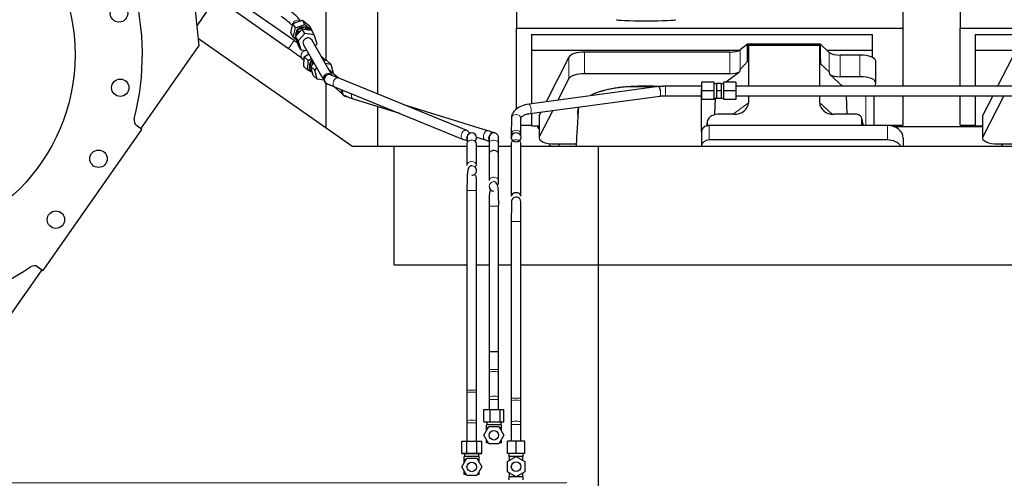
# Model space of a CAD drawing. Header units: inches. Extents: x 0 to 23760, y -13 to 16800.
# Tile 12 of 209: x 3591 to 4834, y 7529 to 8109. Entities that reach past the tile are written whole.
import ezdxf

# ---------------------------------------------------------------- set-up
doc = ezdxf.new("R2010")
doc.units = ezdxf.units.IN
doc.layers.add('254', color=7, linetype='Continuous', true_color=0xffffff)
doc.styles.add('latin_extended', font='simplex.shx')
doc.dimstyles.get("Standard").update_dxf_attribs({"dimtxt": 0.18, "dimasz": 0.18, "dimexe": 0.18, "dimexo": 0.0625, "dimgap": 0.09, "dimtad": 0, "dimtih": 1, "dimtoh": 1, "dimdec": 4, "dimzin": 0, "dimdsep": 46, "dimtxsty": 'Standard', "dimcen": 0.09, "dimadec": 0, "dimazin": 0, "dimtfac": 1, "dimtdec": 4, "dimtofl": 0, "dimtmove": 0, "dimatfit": 3, "dimfxl": 1, "dimtolj": 1, "dimtzin": 0, "dimarcsym": 0})

# ---------------------------------------------------------------- blocks, each defined once
blk = doc.blocks.new('_U1')
at = {"layer": '254', "color": 3, "linetype": 'Continuous', "lineweight": 13, "transparency": 16777216}
for p, q in [((3381.1, 8064.4), (1961.8, 8064.4)), ((2001.8, 7924.4), (2001.8, 7663.5)), ((4282, 7523.5), (1961.8, 7523.5))]:
    blk.add_line(p, q, dxfattribs=at)
at = {"layer": '254', "color": 3, "transparency": 16777216}
for points in [[(2025.1, 7924.4), (1978.4, 7924.4), (2001.8, 8064.4)], [(1978.4, 7663.5), (2025.1, 7663.5), (2001.8, 7523.5)]]:
    blk.add_solid(points, dxfattribs=at)
at = {"layer": 'Defpoints', "color": 0, "transparency": 16777216}
for p in [(3421.1, 8064.4), (2001.8, 7523.5), (4322, 7523.5)]:
    blk.add_point(p, dxfattribs=at)
at = {"layer": '254', "color": 2, "lineweight": 13, "transparency": 16777216, "insert": (1791.8, 7643.9), "char_height": 140, "attachment_point": 1, "rotation": 90, "style": 'latin_extended'}
blk.add_mtext('\\A1;541', dxfattribs=at)

msp = doc.modelspace()

# ---------------------------------------------------------------- linework, layer by layer
at = {"layer": '254', "color": 2, "linetype": 'Continuous', "lineweight": 25}
for p, q in [((3817.695, 8075.958), (3797.762, 8277.625)), ((3937.56, 8082.195), (3862.214, 8134.953)), ((4706.616, 8098.066), (4706.616, 8134.893)), ((4778.616, 8137.272), (4778.616, 8098.066)), ((3815.22, 8100.965), (3828.869, 8120.458)), ((3855.331, 8125.124), (3930.677, 8072.365)), ((3977.956, 8057.033), (3977.956, 8125.837)), ((4042.956, 8130.33), (4042.956, 8014.635)), ((4218.616, 8119.92), (4218.616, 8098.066)), ((3936.209, 8103.79), (3948.099, 8108.142)), ((3948.099, 8108.142), (3957.145, 8100.801)), ((3951.359, 8102.47), (3948.099, 8108.142)), ((3933.363, 8092.096), (3936.209, 8103.79)), ((3939.468, 8098.117), (3936.209, 8103.79)), ((3936.623, 8086.423), (3939.468, 8098.117)), ((3947.846, 8096.63), (3939.362, 8087.346)), ((3939.468, 8098.117), (3951.359, 8102.47)), ((3939.579, 8087.584), (3941.543, 8095.652)), ((3941.543, 8095.652), (3951.812, 8099.411)), ((3942.804, 8093.456), (3941.543, 8095.652)), ((3942.104, 8095.978), (3941.944, 8095.799)), ((3942.804, 8093.456), (3946.021, 8094.634)), ((3959.941, 8094.936), (3947.846, 8096.63)), ((3951.105, 8090.958), (3947.846, 8096.63)), ((3950.471, 8096.263), (3953.073, 8097.215)), ((3951.359, 8102.47), (3960.404, 8095.128)), ((3951.812, 8099.411), (3956.78, 8095.379)), ((3953.073, 8097.215), (3951.812, 8099.411)), ((3953.073, 8097.215), (3955.035, 8095.623)), ((3960.404, 8095.128), (3957.145, 8100.801)), ((3963.2, 8089.264), (3959.941, 8094.936)), ((3960.404, 8095.128), (3960.233, 8094.427)), ((4218.616, 8098.066), (4706.616, 8098.066)), ((4218.616, 7995.848), (4218.616, 8098.066)), ((4706.616, 8024.593), (4706.616, 8098.066)), ((4778.616, 8024.593), (4778.616, 8098.066)), ((4778.616, 8098.066), (5266.616, 8098.066)), ((3816.811, 8084.943), (4011.619, 7948.537)), ((3936.623, 8086.423), (3933.363, 8092.096)), ((3940.3, 8083.439), (3936.623, 8086.423)), ((3939.085, 8085.553), (3939.454, 8087.068)), ((3940.347, 8083.357), (3939.085, 8085.553)), ((3939.362, 8087.346), (3942.974, 8076.368)), ((3942.621, 8081.674), (3939.362, 8087.346)), ((3940.347, 8083.357), (3940.486, 8083.93)), ((3940.794, 8082.994), (3940.347, 8083.357)), ((3942.027, 8090.263), (3942.804, 8093.456)), ((3951.105, 8090.958), (3942.621, 8081.674)), ((3942.621, 8081.674), (3946.233, 8070.696)), ((3963.2, 8089.264), (3951.105, 8090.958)), ((3985.614, 8038.248), (3959.919, 8082.969)), ((3966.811, 8078.285), (3963.2, 8089.264)), ((4237.616, 8089.754), (4237.616, 8069.952)), ((4237.616, 8089.754), (4667.616, 8089.754)), ((4667.616, 8089.754), (4667.616, 8069.952)), ((4797.616, 8089.754), (4797.616, 8069.952)), ((4797.616, 8089.754), (5227.616, 8089.754)), ((3744.123, 7970.886), (3817.695, 8075.958)), ((3946.233, 8070.696), (3942.974, 8076.368)), ((3946.233, 8070.696), (3953.735, 8069.645)), ((3949.514, 8076.99), (3975.209, 8032.27)), ((3949.514, 8076.99), (3949.514, 8076.99)), ((3964.232, 8075.462), (3966.811, 8078.285)), ((4237.616, 8069.952), (4237.616, 8002.48)), ((4237.616, 8069.952), (4499.808, 8069.952)), ((4510.346, 8077.58), (4501.028, 8070.701)), ((4602.282, 8077.58), (4510.346, 8077.58)), ((4510.346, 8055.956), (4510.346, 8077.58)), ((4510.346, 8055.956), (4511.327, 8076.277)), ((4511.327, 8076.277), (4601.362, 8076.277)), ((4511.327, 8076.277), (4511.327, 8024.593)), ((4601.362, 8076.277), (4602.282, 8052.818)), ((4601.362, 8024.593), (4601.362, 8076.277)), ((4613.392, 8067.316), (4602.282, 8077.58)), ((4602.282, 8052.818), (4602.282, 8077.58)), ((4610.533, 8069.952), (4667.616, 8069.952)), ((4667.616, 8069.952), (4667.616, 8060.94)), ((4797.616, 8069.952), (5059.808, 8069.952)), ((4797.616, 8069.952), (4797.616, 8024.591)), ((3948.032, 8059.29), (3950.194, 8057.371)), ((3949.847, 8049.53), (3950.382, 8061.634)), ((3950.382, 8061.634), (3956.212, 8065.333)), ((3955.56, 8057.038), (3950.382, 8061.634)), ((3955.024, 8044.934), (3955.56, 8057.038)), ((3955.56, 8057.038), (3959.531, 8059.557)), ((3959.069, 8056.303), (3960.899, 8057.176)), ((3976.275, 8058.414), (3971.687, 8062.487)), ((3973.038, 8060.135), (3976.275, 8058.414)), ((3974.464, 8057.654), (3978.926, 8056.87)), ((3976.275, 8058.414), (3976.228, 8057.344)), ((3984.104, 8052.273), (3978.926, 8056.87)), ((4284.689, 8061.412), (4255.96, 8004.946)), ((4487.711, 8067.602), (4304.32, 8067.602)), ((4652.085, 8063.772), (4627.25, 8063.772)), ((4844.689, 8061.412), (4825.956, 8024.592)), ((3955.024, 8044.934), (3949.847, 8049.53)), ((3960.779, 8041.875), (3955.024, 8044.934)), ((3957.268, 8045.848), (3959.069, 8056.303)), ((3959.272, 8044.069), (3957.268, 8045.848)), ((3958.813, 8049.546), (3962.796, 8053.874)), ((3961.727, 8038.176), (3958.813, 8049.546)), ((3963.991, 8044.95), (3958.813, 8049.546)), ((3961.073, 8054.524), (3959.069, 8056.303)), ((3959.272, 8044.069), (3959.652, 8046.273)), ((3960.539, 8051.421), (3961.073, 8054.524)), ((3961.073, 8054.524), (3962.132, 8055.029)), ((3963.991, 8044.95), (3966.412, 8047.581)), ((3966.904, 8033.58), (3963.991, 8044.95)), ((3976.82, 8053.553), (3984.104, 8052.273)), ((3993.776, 8034.73), (3981.243, 8045.855)), ((3984.104, 8052.273), (3987.017, 8040.904)), ((4501.028, 8045.811), (4510.346, 8055.956)), ((4602.282, 8052.818), (4613.392, 8042.652)), ((4672.085, 8028.864), (4672.085, 8056.119)), ((3960.436, 8043.215), (3959.272, 8044.069)), ((3966.904, 8033.58), (3961.727, 8038.176)), ((3975.312, 8032.103), (3966.904, 8033.58)), ((3971.521, 8038.44), (3971.813, 8038.18)), ((3987.017, 8040.904), (3986.929, 8040.808)), ((4154.897, 7968.903), (3993.174, 8034.976)), ((4284.689, 8034.157), (4270.845, 8006.948)), ((4487.711, 8040.348), (4304.32, 8040.348)), ((4482.466, 8029.592), (4500.192, 8042.904)), ((4614.121, 8039.482), (4630.243, 8024.592)), ((4652.085, 8036.518), (4627.25, 8036.518)), ((3977.956, 7972.102), (3977.956, 8028.504)), ((3979.299, 8027.704), (3979.595, 8027.57)), ((3987.34, 8024.398), (3998.606, 8014.397)), ((3988.635, 8023.867), (4150.358, 7957.794)), ((4397.775, 8024.017), (4234.281, 8002.031)), ((4397.775, 8024.017), (4397.775, 8024.017)), ((4451.902, 7966.921), (4451.902, 8020.185)), ((4451.902, 8020.185), (4452.456, 8020.185)), ((4452.456, 8018.592), (4452.456, 8029.592)), ((4467.956, 8029.592), (4452.456, 8029.592)), ((4467.956, 8018.592), (4467.956, 8029.592)), ((4470.956, 8027.592), (4467.956, 8027.592)), ((4470.956, 8028.092), (4470.956, 8018.592)), ((4476.956, 8028.092), (4470.956, 8028.092)), ((4476.956, 8028.092), (4476.956, 8018.592)), ((4479.956, 8027.592), (4476.956, 8027.592)), ((4479.803, 8027.592), (4479.956, 8027.707)), ((4479.956, 8029.592), (4479.956, 8018.592)), ((4495.455, 8029.592), (4479.956, 8029.592)), ((4495.455, 8029.592), (4495.455, 8018.592)), ((4671.385, 8024.592), (4672.04, 8028.355)), ((4000.735, 8012.511), (4000.799, 8012.46)), ((4000.735, 8012.511), (4000.735, 8012.511)), ((4012.058, 8008.558), (4070.819, 7990.291)), ((4235.88, 7990.138), (4399.375, 8012.124)), ((4399.375, 8012.124), (4399.414, 8012.131)), ((4406.55, 8012.595), (4406.55, 8012.592)), ((4452.456, 8007.592), (4452.456, 8018.592)), ((4467.956, 8018.592), (4452.456, 8018.592)), ((4467.956, 8007.592), (4452.456, 8007.592)), ((4467.956, 8007.592), (4467.956, 8018.592)), ((4467.956, 8009.592), (4470.956, 8009.592)), ((4469.019, 7988.717), (4469.63, 8009.592)), ((4470.956, 8018.592), (4470.956, 8009.092)), ((4476.956, 8018.592), (4470.956, 8018.592)), ((4476.956, 8009.092), (4470.956, 8009.092)), ((4476.956, 8018.592), (4476.956, 8009.092)), ((4476.956, 8009.592), (4479.956, 8009.592)), ((4479.956, 8018.592), (4479.956, 8007.592)), ((4495.455, 8018.592), (4479.956, 8018.592)), ((4495.455, 8007.592), (4479.956, 8007.592)), ((4495.455, 8018.592), (4495.455, 8007.592)), ((4511.327, 8012.592), (4511.327, 8003.589)), ((4601.362, 8003.683), (4601.362, 8012.593)), ((4635.905, 7989.054), (4634.981, 8012.592)), ((4669.97, 7974.855), (4669.97, 8012.59)), ((4706.616, 7975.241), (4706.616, 8012.593)), ((4778.616, 7975.241), (4778.616, 8012.593)), ((4797.616, 8012.593), (4797.616, 7974.684)), ((4819.851, 8012.592), (4807.3, 7987.925)), ((4833.717, 8012.591), (4807.3, 7960.67)), ((4042.956, 7998.95), (4042.956, 7948.539)), ((4182.393, 7968.172), (4074.879, 8001.595)), ((4211.969, 7983.903), (4211.955, 7964.015)), ((4223.955, 7964.006), (4223.969, 7983.895)), ((4235.88, 7990.138), (4235.974, 7990.159)), ((4237.616, 7990.372), (4237.616, 7974.684)), ((4246.932, 7986.462), (4246.932, 7959.208)), ((4264.233, 7993.951), (4247.3, 7960.67)), ((4249.348, 7991.949), (4247.3, 7987.925)), ((4492.989, 7989.053), (4472.138, 7989.053)), ((4647.618, 7989.053), (4619.157, 7989.053)), ((4656.558, 7974.857), (4654.453, 7984.099)), ((4654.592, 7974.857), (4654.592, 7982.868)), ((4806.932, 7986.462), (4806.932, 7959.208)), ((3620.857, 7791.795), (3745.524, 7969.837)), ((3745.524, 7969.837), (3738.733, 7974.954)), ((4223.963, 7975.241), (4237.616, 7975.241)), ((4237.616, 7974.684), (4246.934, 7974.684)), ((4459.397, 7979.624), (4458.312, 7974.328)), ((4459.187, 7977.557), (4459.187, 7974.261)), ((4686.902, 7974.857), (4461.902, 7974.857)), ((4669.97, 7975.241), (4706.616, 7975.241)), ((4694.996, 7973.501), (4806.93, 7973.501)), ((4778.616, 7975.241), (4797.616, 7975.241)), ((4797.616, 7974.684), (4806.934, 7974.684)), ((4167.928, 7960.102), (4178.831, 7956.713)), ((4223.883, 7960.856), (4223.898, 7960.811)), ((4223.955, 7964.007), (4223.954, 7964.107)), ((4451.902, 7966.923), (4451.902, 7948.662)), ((4706.902, 7958.989), (4706.902, 7948.46)), ((4064.116, 7948.537), (4011.619, 7948.537)), ((4155.959, 7948.537), (4064.116, 7948.537)), ((4064.116, 7798.537), (4064.116, 7948.537)), ((4155.956, 7952.215), (4155.956, 7925.271)), ((4167.956, 7925.271), (4167.956, 7952.215)), ((4183.959, 7948.537), (4167.957, 7948.537)), ((4211.955, 7948.537), (4195.952, 7948.537)), ((4211.955, 7952.605), (4211.955, 7885.806)), ((4321.956, 7948.537), (4223.952, 7948.537)), ((4223.955, 7885.806), (4223.955, 7952.605)), ((4266.932, 7951.554), (4271.952, 7951.554)), ((4271.952, 7951.554), (4271.952, 7948.537)), ((4271.952, 7951.554), (4293.827, 7951.554)), ((4321.956, 7798.537), (4321.956, 7948.537)), ((7681.456, 7948.459), (4322, 7948.459)), ((4451.902, 7948.662), (4451.902, 7948.459)), ((4686.902, 7956.596), (4461.902, 7956.596)), ((4826.932, 7951.554), (4831.952, 7951.554)), ((4831.952, 7951.554), (4831.952, 7948.459)), ((4831.952, 7951.554), (4853.827, 7951.554)), ((4831.952, 7948.459), (4831.952, 7951.554)), ((4161.956, 7923.949), (4161.956, 7923.949)), ((4189.955, 7903.949), (4189.955, 7903.949)), ((4155.956, 7892.949), (4155.956, 7640.408)), ((4167.955, 7640.408), (4167.955, 7892.949)), ((4183.956, 7872.949), (4183.956, 7688.949)), ((4195.956, 7688.949), (4195.956, 7872.949)), ((4211.955, 7853.484), (4211.955, 7630.586)), ((4223.955, 7630.586), (4223.955, 7853.484)), ((3613.726, 7796.426), (3620.857, 7791.795)), ((4155.959, 7798.537), (4064.116, 7798.537)), ((4183.959, 7798.537), (4167.957, 7798.537)), ((4211.955, 7798.537), (4195.952, 7798.537)), ((4321.956, 7798.537), (4223.952, 7798.537)), ((4321.956, 7248.537), (4321.956, 7798.537)), ((7681.456, 7798.46), (4322, 7798.46)), ((3545.82, 7687.68), (3619.392, 7792.752)), ((4195.956, 7688.949), (4183.956, 7688.949)), ((4183.956, 7663.313), (4183.956, 7632.152)), ((4195.956, 7632.152), (4195.956, 7663.313)), ((4155.956, 7637.499), (4155.956, 7601.987)), ((4167.955, 7601.987), (4167.955, 7637.499)), ((4211.955, 7627.282), (4211.955, 7600.573)), ((4223.955, 7600.573), (4223.955, 7627.282)), ((4177.359, 7616.037), (4185.073, 7616.037)), ((4177.359, 7600.537), (4177.359, 7616.037)), ((4185.073, 7616.037), (4197.669, 7616.037)), ((4185.073, 7600.537), (4185.073, 7616.037)), ((4197.669, 7616.037), (4202.552, 7616.037)), ((4197.669, 7600.537), (4197.669, 7616.037)), ((4202.552, 7600.537), (4202.552, 7616.037)), ((4155.956, 7599.078), (4155.956, 7576.037)), ((4167.955, 7576.038), (4167.955, 7599.078)), ((4177.359, 7600.537), (4185.073, 7600.537)), ((4180.956, 7600.537), (4180.956, 7596.537)), ((4185.073, 7600.537), (4197.669, 7600.537)), ((4197.669, 7600.537), (4202.552, 7600.537)), ((4198.956, 7596.537), (4198.956, 7600.537)), ((4211.955, 7597.268), (4211.955, 7575.927)), ((4223.955, 7575.927), (4223.955, 7597.268)), ((4177.254, 7583.537), (4183.605, 7594.537)), ((4180.456, 7593.037), (4180.456, 7596.537)), ((4199.456, 7596.537), (4180.456, 7596.537)), ((4182.739, 7593.037), (4180.456, 7593.037)), ((4180.456, 7589.083), (4180.456, 7593.037)), ((4183.605, 7594.537), (4196.306, 7594.537)), ((4196.306, 7594.537), (4202.657, 7583.537)), ((4199.456, 7593.037), (4197.172, 7593.037)), ((4199.456, 7593.037), (4199.456, 7596.537)), ((4199.456, 7589.083), (4199.456, 7593.037)), ((4149.254, 7576.037), (4155.605, 7576.037)), ((4149.254, 7560.537), (4149.254, 7576.037)), ((4155.605, 7576.037), (4168.306, 7576.038)), ((4155.605, 7560.537), (4155.605, 7576.037)), ((4168.306, 7576.038), (4174.657, 7576.038)), ((4168.306, 7560.538), (4168.306, 7576.038)), ((4174.657, 7560.538), (4174.657, 7576.038)), ((4183.605, 7572.537), (4177.254, 7583.537)), ((4180.456, 7574.037), (4180.456, 7577.992)), ((4182.739, 7574.037), (4180.456, 7574.037)), ((4196.306, 7572.537), (4183.605, 7572.537)), ((4202.657, 7583.537), (4196.306, 7572.537)), ((4199.456, 7574.037), (4197.172, 7574.037)), ((4199.456, 7574.037), (4199.456, 7577.992)), ((4217.956, 7575.927), (4206.956, 7575.927)), ((4206.956, 7560.427), (4206.956, 7575.927)), ((4228.956, 7575.927), (4217.956, 7575.927)), ((4217.956, 7560.427), (4217.956, 7575.927)), ((4228.956, 7560.427), (4228.956, 7575.927)), ((4149.254, 7560.537), (4155.605, 7560.537)), ((4155.605, 7560.537), (4149.254, 7560.537)), ((4152.956, 7560.763), (4152.956, 7556.537)), ((4155.605, 7560.537), (4168.306, 7560.538)), ((4168.306, 7560.537), (4155.605, 7560.537)), ((4168.306, 7560.538), (4174.657, 7560.538)), ((4174.657, 7560.538), (4168.306, 7560.537)), ((4170.956, 7556.537), (4170.956, 7560.763)), ((4217.956, 7560.427), (4206.956, 7560.427)), ((4208.956, 7560.427), (4208.956, 7556.927)), ((4228.956, 7560.427), (4217.956, 7560.427)), ((4226.956, 7556.927), (4226.956, 7560.427)), ((4149.254, 7543.537), (4155.605, 7554.537)), ((4152.456, 7553.037), (4152.456, 7556.537)), ((4171.456, 7556.537), (4152.456, 7556.537)), ((4152.456, 7549.083), (4152.456, 7553.037)), ((4154.739, 7553.037), (4152.456, 7553.037)), ((4155.605, 7554.537), (4168.306, 7554.537)), ((4168.306, 7554.537), (4174.657, 7543.537)), ((4171.456, 7553.037), (4169.172, 7553.037)), ((4171.456, 7553.037), (4171.456, 7556.537)), ((4171.456, 7549.083), (4171.456, 7553.037)), ((4206.956, 7550.278), (4217.956, 7556.629)), ((4206.956, 7537.577), (4206.956, 7550.278)), ((4208.956, 7556.927), (4209.456, 7556.927)), ((4209.456, 7551.722), (4209.456, 7556.927)), ((4211.144, 7556.927), (4209.456, 7556.927)), ((4216.267, 7556.927), (4211.144, 7556.927)), ((4217.956, 7556.927), (4216.267, 7556.927)), ((4219.644, 7556.927), (4217.956, 7556.927)), ((4217.956, 7556.629), (4217.956, 7556.927)), ((4217.956, 7556.629), (4228.956, 7550.278)), ((4224.767, 7556.927), (4219.644, 7556.927)), ((4226.456, 7556.927), (4224.767, 7556.927)), ((4226.456, 7556.927), (4226.956, 7556.927)), ((4226.456, 7551.722), (4226.456, 7556.927)), ((4228.956, 7550.278), (4228.956, 7537.577)), ((4155.605, 7532.537), (4149.254, 7543.537)), ((4152.456, 7534.037), (4152.456, 7537.992)), ((4174.657, 7543.537), (4168.306, 7532.537)), ((4171.456, 7534.037), (4171.456, 7537.992)), ((4217.956, 7531.226), (4206.956, 7537.577)), ((4209.456, 7530.927), (4209.456, 7536.133)), ((4228.956, 7537.577), (4217.956, 7531.226)), ((4226.456, 7530.927), (4226.456, 7536.133)), ((4154.739, 7534.037), (4152.456, 7534.037)), ((4168.306, 7532.537), (4155.605, 7532.537)), ((4171.456, 7534.037), (4169.172, 7534.037)), ((4208.956, 7530.927), (4208.956, 7527.427)), ((4209.456, 7530.927), (4208.956, 7530.927)), ((4211.144, 7530.927), (4209.456, 7530.927)), ((4216.267, 7530.927), (4211.144, 7530.927)), ((4217.956, 7530.927), (4216.267, 7530.927)), ((4217.956, 7530.927), (4217.956, 7531.226)), ((4219.644, 7530.927), (4217.956, 7530.927)), ((4224.767, 7530.927), (4219.644, 7530.927)), ((4226.456, 7530.927), (4224.767, 7530.927)), ((4226.456, 7530.927), (4226.956, 7530.927)), ((4226.956, 7527.427), (4226.956, 7530.927))]:
    msp.add_line(p, q, dxfattribs=at)
at = {"layer": '254', "color": 110, "linetype": 'Continuous', "lineweight": 13}
for p, q in [((3937.56, 8082.195), (3930.678, 8072.365)), ((4501.028, 8045.811), (4501.028, 8070.701)), ((4284.689, 8034.157), (4284.689, 8061.412)), ((4304.32, 8040.348), (4304.32, 8067.602)), ((4487.711, 8040.348), (4487.711, 8067.602)), ((4613.392, 8042.652), (4613.392, 8067.316)), ((4627.25, 8036.518), (4627.25, 8063.772)), ((4652.085, 8036.518), (4652.085, 8063.772)), ((3975.209, 8032.27), (3975.214, 8032.261)), ((3978.396, 8028.146), (3978.399, 8028.143)), ((4406.55, 8024.592), (4406.55, 8012.595)), ((4659.761, 8012.592), (4659.761, 7974.857)), ((4491.971, 7989.053), (4511.327, 8003.589)), ((4601.362, 8003.683), (4617.1, 7989.148)), ((4247.3, 7960.67), (4247.3, 7987.925)), ((4656.416, 7974.857), (4654.592, 7982.868)), ((4807.3, 7960.67), (4807.3, 7987.925)), ((4459.187, 7977.557), (4458.539, 7974.394)), ((4461.902, 7974.857), (4461.902, 7956.596)), ((4686.902, 7974.857), (4686.902, 7956.596)), ((4211.955, 7964.015), (4211.955, 7964.014)), ((4155.956, 7892.949), (4167.955, 7892.949)), ((4183.956, 7872.949), (4189.955, 7872.949)), ((4189.955, 7872.949), (4195.956, 7872.949)), ((4211.955, 7853.484), (4223.955, 7853.484)), ((4195.956, 7666.556), (4183.956, 7666.556)), ((4195.956, 7663.313), (4195.956, 7663.313)), ((4155.956, 7640.408), (4167.955, 7640.408)), ((4183.956, 7628.909), (4189.955, 7628.909)), ((4189.955, 7628.909), (4195.955, 7628.909)), ((4211.955, 7630.586), (4223.955, 7630.586)), ((4155.956, 7601.987), (4155.956, 7601.987)), ((4155.956, 7599.078), (4167.955, 7599.078)), ((4211.955, 7597.268), (4223.955, 7597.268)), ((4211.955, 7600.573), (4211.956, 7600.559))]:
    msp.add_line(p, q, dxfattribs=at)
at = {"layer": '254', "color": 2, "linetype": 'Continuous', "lineweight": 25}
for centre, radius in [((3421.062, 8064.36), 240), ((3716.504, 8116.455), 11), ((3718.142, 8022.608), 11), ((4217.956, 7959.928), 6), ((3690.7, 7932.849), 11), ((3636.864, 7855.963), 11), ((4189.955, 7583.537), 6), ((4161.956, 7543.537), 6), ((4217.956, 7543.927), 6)]:
    msp.add_circle(centre, radius, dxfattribs=at)
for centre, radius, start, end in [((3421.062, 8064.36), 325, 345.56383, 44.856944), ((3743.548, 7981.343), 8, 165.56383, 233), ((4161.956, 7959.537), 6, 89.8875, 169.655625), ((4189.955, 7959.537), 6, 90.23625, 180), ((4189.955, 7959.537), 6, 180, 205.05375), ((4189.955, 7897.949), 6, 180, 270), ((4217.956, 7878.484), 6, 345.52125, 171.264375), ((3421.062, 8064.36), 325, 245.143056, 304.43617), ((3609.369, 7789.716), 8, 57, 124.43617)]:
    msp.add_arc(centre, radius, start, end, dxfattribs=at)
at = {"layer": '254', "color": 110, "linetype": 'Continuous', "lineweight": 13, "extrusion": (1.65358e-06, 0, 1)}
msp.add_arc((4161.952, 7959.537, -0.007), 6, 89.85522, 169.649825, dxfattribs=at)
at = {"layer": '254', "color": 2, "linetype": 'Continuous', "lineweight": 25, "extrusion": (1.65358e-06, 0, 1)}
msp.add_arc((4161.952, 7959.537, -0.007), 6, 0, 89.85522, dxfattribs=at)
at = {"layer": '254', "color": 110, "linetype": 'Continuous', "lineweight": 13, "extrusion": (1.65356e-06, 0, 1)}
for start, end in [(90.08022, 180), (180, 206.558808)]:
    msp.add_arc((4189.952, 7959.537, 0.007), 6, start, end, dxfattribs=at)
at = {"layer": '254', "color": 2, "linetype": 'Continuous', "lineweight": 25, "extrusion": (-1.03549e-06, 0, 1)}
for start, end in [(90.021799, 94.358611), (269.97917, 0)]:
    msp.add_arc((4161.958, 7917.949, 0.004), 6, start, end, dxfattribs=at)
at = {"layer": '254', "color": 110, "linetype": 'Continuous', "lineweight": 13, "extrusion": (-1.03549e-06, 0, 1)}
for start, end in [(0, 90.02083), (0, 90.021799), (269.978201, 0)]:
    msp.add_arc((4161.958, 7917.949, 0.004), 6, start, end, dxfattribs=at)
at = {"layer": '254', "color": 110, "linetype": 'Continuous', "lineweight": 13}
for start, end in [(90, 180), (90.196875, 180), (180, 270)]:
    msp.add_arc((4189.955, 7897.949), 6, start, end, dxfattribs=at)
for centre, major_axis, ratio, start_param, end_param in [((3941.831, 8102.405), (-5.202, -2.989), 0.90655869, 3.58795363, 5.46122643), ((3952.015, 8063.777), (3.983, 4.487), 0.89469976, 0.44155897, 2.24198609), ((3952.015, 8063.777), (3.983, 4.487), 0.89469976, 2.24198609, 3.14165968), ((3980.412, 8035.259), (-5.202, -2.989), 0.90655869, 3.15402115, 6.28318531), ((3981.577, 8033.233), (-3.181, -5.087), 1, 3.13757482, 6.28318531), ((3990.905, 8029.422), (-2.269, -5.554), 0.59694227, 3.14165481, 6.28314929), ((4002.589, 8018.884), (3.983, 4.487), 0.89469976, 1.98771342, 2.24198609), ((4002.589, 8018.884), (3.983, 4.487), 0.89469976, 2.24198609, 3.14116881), ((4004.494, 8017.188), (-3.759, -4.676), 0.99999951, 0.00009803, 0.09670442), ((4013.839, 8014.288), (1.781, 5.73), 0.60862198, 1.75779028, 3.14166184), ((4013.839, 8014.288), (1.781, 5.73), 0.60862198, 1.62918133, 1.75779028), ((4398.575, 8018.07), (-0.8, 5.946), 0.29241934, 3.16423774, 4.67308579), ((4235.081, 7996.084), (-0.8, 5.946), 0.29241934, 4.67308579, 6.28128667), ((4235.081, 7996.084), (-0.8, 5.946), 0.29241934, 3.19614455, 4.67308579), ((4217.969, 7983.899), (-6, 0.004), 0.83667815, 3.14169036, 6.28318484), ((4152.628, 7963.348), (-2.269, -5.554), 0.59694227, 3.1382187, 6.28187302), ((4180.612, 7962.442), (1.781, 5.73), 0.60862198, 1.75779028, 3.14195637), ((4180.612, 7962.442), (1.781, 5.73), 0.60862198, 0.00281811, 1.75779028), ((4217.956, 7964.011), (-6, 0.004), 0.83667815, 3.16171801, 6.28318531), ((4161.956, 7952.215), (-6, 0), 0.70710678, 3.14159265, 6.28318531), ((4189.956, 7952.215), (6, 0), 0.70710678, 1.57079633, 3.14561782), ((4189.956, 7952.215), (6, 0), 0.70710678, 0.00412334, 1.57079633), ((4217.956, 7952.605), (-6, 0), 0.70710678, 3.14159265, 6.28318531), ((4161.956, 7925.271), (-6, 0), 0.70710678, 3.14208353, 6.28318531), ((4161.956, 7925.271), (-6, 0), 0.70710678, 0, 0.18417587), ((4161.956, 7925.271), (-6, 0), 0.70710678, 0.79904446, 0.94336137), ((4189.955, 7905.271), (6, 0), 0.70710678, 1.57079928, 3.14719157), ((4189.955, 7905.271), (6, 0), 0.70710678, 0.00314454, 1.57079928), ((4189.955, 7663.313), (6, 0), 0.12974468, 1.57079633, 3.14159155), ((4189.955, 7663.313), (6, 0), 0.12974468, 0, 1.57079633), ((4161.956, 7637.499), (-6, 0), 0.11635634, 3.14169087, 6.28318531), ((4189.955, 7632.152), (6, 0), 0.12974468, 1.57079633, 3.14561671), ((4189.955, 7632.152), (6, 0), 0.12974468, 0.00245326, 1.57079633), ((4217.956, 7627.282), (-6, 0), 0.13216522, 3.14159265, 6.28318531), ((4161.956, 7601.987), (-6, 0), 0.11635634, 3.1407091, 6.28318531), ((4217.956, 7600.573), (-6, 0), 0.13216522, 3.15730062, 6.28318531)]:
    msp.add_ellipse(centre, major_axis=major_axis, ratio=ratio, start_param=start_param, end_param=end_param, dxfattribs=at)
at = {"layer": '254', "color": 2, "linetype": 'Continuous', "lineweight": 25}
for centre, major_axis, ratio, start_param, end_param in [((4381.956, 8108.926), (-37.664, 0), 0.05044336, 0, 3.14159265), ((3948.513, 8090.776), (7.804, 4.484), 0.90655872, 2.02870829, 2.83177791), ((3948.513, 8090.776), (7.804, 4.484), 0.90655872, 0.83244872, 1.90657888), ((3948.513, 8090.776), (7.804, 4.484), 0.90655872, 0.17664126, 0.49482568), ((3954.716, 8079.98), (-5.202, -2.989), 0.90655869, 4.23217647, 6.28318531), ((3954.716, 8079.98), (-5.202, -2.989), 0.90655869, 3.14155295, 4.23217647), ((4487.711, 8073.343), (-15, 0), 0.38268343, 1.57079633, 2.66338411), ((3965.65, 8051.674), (5.975, 6.731), 0.89469976, 1.43481713, 1.78392661), ((4304.32, 8059.949), (20, 0), 0.38268343, 1.57079633, 2.94929469), ((4627.25, 8069.513), (-15, 0), 0.38268343, 0.392691, 1.57079633), ((4652.085, 8056.119), (20, 0), 0.38268343, 0.00001232, 1.57079633), ((3965.65, 8051.674), (5.975, 6.731), 0.89469976, 1.78392661, 2.68625092), ((4487.711, 7699.578), (-13.469, -346.314), 0.01906421, 3.16403895, 3.27378537), ((3975.504, 8042.927), (3.983, 4.487), 0.89469976, 2.49341167, 3.14156151), ((3981.576, 8033.233), (-2.551, -5.431), 1, 3.01234925, 6.15374558), ((3981.575, 8033.233), (-1.984, -5.662), 1, 3.12459476, 6.26589292), ((4304.32, 8032.694), (20, 0), 0.38268343, 1.57079633, 2.94929469), ((4487.711, 8046.088), (-15, 0), 0.38268343, 1.57079633, 2.55363769), ((4627.25, 7631.044), (13.933, -411.641), 0.01349833, 3.01630089, 3.12837507), ((4627.25, 8042.258), (-15, 0), 0.38268343, 0.50476519, 1.57079633), ((4652.085, 8028.864), (20, 0), 0.38268343, 6.21662901, 7.85398163), ((4004.494, 8017.188), (-3.759, -4.676), 0.99999951, 4.970639, 5.38946851), ((4381.952, 7991.736), (86.5, 0), 0.38268343, 1.34837715, 1.79437947), ((4398.575, 8018.07), (-0.8, 5.946), 0.29241934, 4.67308579, 6.28318531), ((4004.494, 8017.188), (-3.759, -4.676), 0.99999951, 5.38946851, 6.28318531), ((4004.558, 8017.136), (-3.759, -4.676), 0.99999951, 0.00009803, 0.09572265), ((4381.952, 7991.736), (86.5, 0), 0.38268343, 2.97250407, 3.29162567), ((4492.232, 8004.19), (19.053, -1.602), 0.78999837, 4.81840689, 6.34950244), ((4619.774, 8004.19), (-18.368, -1.548), 0.81975949, 6.21419263, 7.75151177), ((4266.932, 7986.462), (20, 0), 0.38268343, 2.94929469, 3.14160971), ((4472.227, 7977.478), (13.036, -0.373), 0.88747945, 1.60301001, 3.16696865), ((4647.565, 7982.82), (-7.024, -0.222), 0.88679661, 3.1136042, 4.67680381), ((4826.932, 7986.462), (20, 0), 0.38268343, 2.94929469, 3.14160971), ((4462.616, 8071.398), (244, 0), 0.88701083, 3.6048794, 3.62814682), ((4461.902, 7966.923), (10, 0), 0.79339584, 1.84746968, 3.14159265), ((4461.902, 7954.064), (0, -20.985), 0.47652353, 3.31334518, 3.41653753), ((4461.902, 7966.923), (10, 0), 0.79339584, 1.57079633, 1.74254885), ((4686.902, 7958.989), (20, 0), 0.79339584, 0, 1.57079633), ((4266.932, 7959.208), (20, 0), 0.38268343, 2.94929469, 4.71238898), ((4826.932, 7959.208), (20, 0), 0.38268343, 2.94929469, 4.71238898), ((4462.616, 8071.398), (244, 0), 0.88701083, 3.72494714, 3.74526932), ((4461.902, 7948.662), (10, 0), 0.79339584, 1.57079633, 3.14159265), ((4686.902, 7940.728), (20, 0), 0.79339584, 0.50896255, 1.57079633), ((4189.956, 7939.058), (6, 0), 0.70710678, 1.5707978, 3.1456193), ((4189.956, 7939.058), (6, 0), 0.70710678, 0.00412482, 1.5707978), ((4217.956, 7885.806), (-6, 0), 0.70710678, 3.14159265, 6.28161451)]:
    msp.add_ellipse(centre, major_axis=major_axis, ratio=ratio, start_param=start_param, end_param=end_param, dxfattribs=at)
for points, knots in [([(3945.523, 8107.607), (3945.123, 8108.123), (3943.587, 8109.979), (3940.023, 8113.593), (3934.365, 8118.419), (3930.241, 8121.497), (3928.066, 8123.025)], [0, 0, 0, 0, 0.12145545, 0.41882023, 0.71183691, 1, 1, 1, 1]), ([(3921.183, 8113.195), (3923.142, 8111.82), (3926.744, 8109.154), (3931.46, 8105.205), (3934.267, 8102.448), (3935.394, 8101.13), (3935.679, 8100.772)], [0, 0, 0, 0, 0.29966117, 0.59380133, 0.88293367, 1, 1, 1, 1]), ([(3930.678, 8072.365), (3932.593, 8071.023), (3936.226, 8068.436), (3941.271, 8064.713), (3945.391, 8061.529), (3947.281, 8059.955), (3948.033, 8059.289)], [0, 0, 0, 0, 0.25184165, 0.50234385, 0.75162586, 1, 1, 1, 1]), ([(3975.216, 8032.258), (3975.554, 8031.436), (3976.123, 8030.595), (3976.814, 8029.698), (3976.843, 8029.661)], [0, 0, 0, 0, 0.95830229, 1, 1, 1, 1]), ([(3993.176, 8034.975), (3991.768, 8035.55), (3989.306, 8036.552), (3986.542, 8037.663), (3985.05, 8038.245), (3984.748, 8038.344), (3984.742, 8038.335)], [0, 0, 0, 0, 0.26668825, 0.53005504, 0.79022421, 1, 1, 1, 1]), ([(4362.773, 8024.014), (4361.7, 8023.963), (4360.631, 8023.903), (4358.501, 8023.765), (4357.44, 8023.688), (4354.269, 8023.429), (4352.17, 8023.221), (4349.567, 8022.916), (4349.047, 8022.853), (4348.269, 8022.755), (4347.881, 8022.705), (4347.363, 8022.637), (4347.105, 8022.602), (4345.944, 8022.445), (4344.923, 8022.298), (4342.905, 8021.987), (4341.907, 8021.823), (4339.934, 8021.481), (4338.959, 8021.302), (4337.031, 8020.928), (4336.079, 8020.733), (4334.196, 8020.328), (4332.336, 8019.907), (4329.612, 8019.229), (4327.841, 8018.747), (4326.53, 8018.373), (4326.095, 8018.246), (4325.556, 8018.085), (4325.449, 8018.053), (4325.234, 8017.988), (4325.126, 8017.955), (4324.805, 8017.858), (4324.592, 8017.792), (4323.533, 8017.462), (4322.704, 8017.191), (4320.269, 8016.362), (4318.717, 8015.785), (4316.491, 8014.884), (4315.041, 8014.272), (4313.247, 8013.446), (4312.187, 8012.924), (4311.797, 8012.726)], [0, 0, 0, 0, 0.05377067, 0.05377067, 0.10754134, 0.10754134, 0.21508267, 0.21508267, 0.24196801, 0.24196801, 0.25541067, 0.26213201, 0.26885334, 0.26885334, 0.32262401, 0.32262401, 0.37639468, 0.37639468, 0.43016534, 0.43016534, 0.48393601, 0.48393601, 0.53770668, 0.59147735, 0.64524802, 0.64524802, 0.67213335, 0.67213335, 0.67885468, 0.67885468, 0.68557602, 0.68557602, 0.69901869, 0.69901869, 0.75278935, 0.75278935, 0.86033069, 0.86033069, 0.91410136, 0.96787203, 1, 1, 1, 1]), ([(4395.087, 8023.738), (4394.732, 8023.743), (4394.376, 8023.747), (4393.617, 8023.755), (4393.214, 8023.758), (4392.408, 8023.762), (4392.004, 8023.764), (4391.399, 8023.765), (4391.197, 8023.765), (4390.794, 8023.766), (4390.592, 8023.766), (4389.986, 8023.766), (4389.582, 8023.766), (4388.371, 8023.765), (4387.563, 8023.765), (4385.14, 8023.765), (4383.525, 8023.765), (4380.295, 8023.766), (4378.679, 8023.766), (4375.449, 8023.767), (4373.833, 8023.767), (4372.168, 8023.767), (4372.117, 8023.767), (4372.016, 8023.767), (4371.966, 8023.767), (4371.814, 8023.767), (4371.713, 8023.767), (4371.41, 8023.766), (4371.209, 8023.765), (4370.603, 8023.761), (4370.199, 8023.758), (4369.593, 8023.751), (4369.391, 8023.748), (4368.988, 8023.742), (4368.383, 8023.732), (4367.779, 8023.72), (4365.771, 8023.671), (4364.174, 8023.613), (4362.589, 8023.536)], [0, 0, 0, 0, 0.03291798, 0.03291798, 0.07011345, 0.07011345, 0.10730891, 0.10730891, 0.12590664, 0.12590664, 0.14450437, 0.14450437, 0.18169983, 0.18169983, 0.25609076, 0.25609076, 0.40487261, 0.40487261, 0.55365445, 0.55365445, 0.7024363, 0.7024363, 0.70708574, 0.70708574, 0.71173517, 0.71173517, 0.72103403, 0.72103403, 0.73963176, 0.73963176, 0.77682723, 0.77682723, 0.79542496, 0.79542496, 0.81402269, 0.85121815, 0.85121815, 1, 1, 1, 1]), ([(6861.241, 8024.592), (6835.17, 8024.592), (6786.668, 8024.592), (6719.374, 8024.592), (6662.997, 8024.592), (6616.89, 8024.592), (6541.32, 8024.592), (6392.857, 8024.592), (6099.33, 8024.592), (5653.951, 8024.592), (5267.27, 8024.592), (5009.016, 8024.592), (4924.641, 8024.592), (4856.02, 8024.592), (4797.82, 8024.592), (4742.656, 8024.592), (4673.087, 8024.592), (4589.083, 8024.592), (4528.268, 8024.592), (4495.455, 8024.592)], [0, 0, 0, 0, 0.03305969, 0.06150455, 0.08533457, 0.10454975, 0.11997221, 0.1811625, 0.2928125, 0.4921875, 0.7459375, 0.78315417, 0.8196735, 0.85293149, 0.870171, 0.89347619, 0.92288275, 0.95839069, 1, 1, 1, 1]), ([(3998.825, 8018.972), (3998.723, 8018.729), (3998.478, 8017.991), (3998.458, 8016.658), (3998.79, 8015.096), (3999.56, 8013.646), (4000.301, 8012.863), (4000.734, 8012.512)], [0, 0, 0, 0, 0.10842655, 0.32645081, 0.54633294, 0.77297998, 1, 1, 1, 1]), ([(4004.975, 8011.206), (4004.83, 8011.194), (4004.077, 8011.16), (4002.81, 8011.353), (4001.6, 8011.921), (4001.035, 8012.433), (4001.035, 8012.69), (4001.683, 8012.636), (4003.6, 8011.82), (4007.262, 8010.189), (4010.343, 8009.121), (4012.059, 8008.557)], [0, 0, 0, 0, 0.01709915, 0.08975392, 0.15877679, 0.22859281, 0.30426755, 0.3883681, 0.57949739, 0.78899839, 1, 1, 1, 1]), ([(4495.455, 8012.592), (4521.526, 8012.592), (4570.028, 8012.592), (4637.323, 8012.592), (4693.7, 8012.592), (4739.807, 8012.592), (4815.376, 8012.592), (4963.839, 8012.592), (5257.367, 8012.592), (5702.745, 8012.592), (6089.426, 8012.592), (6347.68, 8012.592), (6432.055, 8012.592), (6500.676, 8012.592), (6558.877, 8012.592), (6614.04, 8012.592), (6683.61, 8012.592), (6767.614, 8012.592), (6828.428, 8012.592), (6861.241, 8012.592)], [0, 0, 0, 0, 0.03305969, 0.06150455, 0.08533457, 0.10454975, 0.11997221, 0.1811625, 0.2928125, 0.4921875, 0.7459375, 0.78315417, 0.8196735, 0.85293149, 0.870171, 0.89347619, 0.92288275, 0.95839069, 1, 1, 1, 1]), ([(4234.283, 8002.031), (4230.766, 8001.552), (4224.631, 7999.942), (4217.294, 7995.613), (4212.957, 7990.066), (4212.028, 7985.933), (4211.97, 7983.822)], [0, 0, 0, 0, 0.27673763, 0.53781086, 0.78132893, 1, 1, 1, 1]), ([(4296.444, 7994.434), (4296.247, 7990.954), (4295.854, 7984.161), (4294.937, 7969.232), (4294.185, 7957.287), (4293.652, 7948.777), (4293.637, 7948.535)], [0, 0, 0, 0, 0.23699206, 0.45759626, 0.9845757, 1, 1, 1, 1]), ([(4296.642, 7996.746), (4296.604, 7996.531), (4296.572, 7996.316), (4296.521, 7995.885), (4296.483, 7995.454), (4296.468, 7995.023), (4296.461, 7994.681), (4296.459, 7994.553), (4296.458, 7994.426)], [0, 0, 0, 0, 0.27855153, 0.27855153, 0.55710305, 0.83565458, 0.83565458, 1, 1, 1, 1]), ([(4223.969, 7983.976), (4223.914, 7984.301), (4224.185, 7985.083), (4225.732, 7986.769), (4229.535, 7988.857), (4233.425, 7989.757), (4235.878, 7990.137)], [0, 0, 0, 0, 0.20888293, 0.43859891, 0.70096831, 1, 1, 1, 1]), ([(4150.357, 7957.795), (4152.247, 7957.034), (4154.204, 7956.494), (4155.273, 7956.802), (4155.5, 7956.928)], [0, 0, 0, 0, 0.73061234, 1, 1, 1, 1]), ([(4159.387, 7964.835), (4159.33, 7964.93), (4158.91, 7965.611), (4158.029, 7966.762), (4156.536, 7968.065), (4155.468, 7968.66), (4154.898, 7968.902)], [0, 0, 0, 0, 0.05274997, 0.38124282, 0.68751629, 1, 1, 1, 1]), ([(4156.183, 7957.874), (4156.163, 7957.942), (4156.03, 7958.433), (4155.922, 7959.284), (4155.993, 7960.163), (4156.138, 7960.642), (4156.315, 7960.793), (4156.378, 7960.1), (4156.232, 7958.271), (4156.017, 7955.56), (4155.968, 7953.399), (4155.956, 7952.215)], [0, 0, 0, 0, 0.01135868, 0.08232813, 0.14898301, 0.2157607, 0.28627238, 0.44360597, 0.62129356, 0.80981303, 1, 1, 1, 1]), ([(4167.956, 7952.215), (4167.569, 7952.822), (4167.293, 7953.975), (4165.863, 7954.415), (4166.44, 7955.379), (4166.929, 7956.063), (4167.496, 7957.157), (4167.917, 7958.136), (4167.893, 7958.735), (4167.892, 7958.763)], [0, 0, 0, 0, 0.42541495, 0.716176, 0.77563443, 0.83697659, 0.90767517, 0.99569541, 1, 1, 1, 1]), ([(4191.172, 7965.441), (4191.047, 7965.474), (4190.427, 7965.656), (4188.621, 7966.218), (4185.9, 7967.077), (4183.648, 7967.781), (4182.392, 7968.172)], [0, 0, 0, 0, 0.21407556, 0.46029045, 0.72622666, 1, 1, 1, 1]), ([(4184.072, 7956.302), (4183.999, 7956.516), (4183.729, 7957.414), (4183.58, 7959.039), (4183.959, 7960.969), (4184.488, 7962.219), (4184.969, 7962.93), (4185.171, 7963.186)], [0, 0, 0, 0, 0.13726316, 0.52066883, 0.70542438, 0.88936607, 1, 1, 1, 1]), ([(4195.956, 7952.226), (4196.012, 7954.212), (4195.896, 7957.361), (4195.982, 7959.592), (4195.454, 7961.739), (4194.532, 7963.449), (4193.061, 7964.74), (4191.389, 7965.415), (4190.443, 7965.536), (4189.94, 7965.537)], [0, 0, 0, 0, 0.36170137, 0.59023738, 0.66319596, 0.75172432, 0.86610611, 0.9315823, 1, 1, 1, 1]), ([(4178.833, 7956.712), (4179.704, 7956.449), (4181.306, 7955.96), (4183.047, 7955.432), (4184.012, 7955.104), (4184.455, 7954.958), (4184.559, 7954.967), (4184.575, 7955.002)], [0, 0, 0, 0, 0.27124633, 0.55207111, 0.70080574, 0.85823058, 1, 1, 1, 1]), ([(4184.196, 7956.916), (4184.151, 7956.896), (4184.045, 7956.661), (4183.97, 7955.372), (4183.944, 7953.526), (4183.956, 7952.204)], [0, 0, 0, 0, 0.14843668, 0.51924355, 1, 1, 1, 1]), ([(4161.965, 7923.949), (4161.63, 7923.943), (4160.971, 7923.886), (4159.757, 7923.5), (4157.902, 7922), (4157.049, 7918.931), (4156.395, 7913.759), (4156.107, 7908.134), (4155.976, 7900.981), (4155.947, 7895.77), (4155.956, 7892.949)], [0, 0, 0, 0, 0.02837193, 0.06073649, 0.1396125, 0.35668282, 0.49305803, 0.64625662, 0.81550528, 1, 1, 1, 1]), ([(4167.857, 7917.899), (4167.901, 7918.246), (4167.934, 7919.157), (4167.468, 7920.45), (4166.84, 7921.54), (4166.333, 7922.219), (4165.732, 7923.166), (4167.263, 7923.581), (4167.551, 7924.692), (4167.956, 7925.271)], [0, 0, 0, 0, 0.04929718, 0.13403891, 0.20172805, 0.2600366, 0.31631417, 0.59249835, 1, 1, 1, 1]), ([(4167.955, 7892.949), (4167.96, 7894.997), (4167.955, 7898.779), (4167.94, 7903.95), (4167.833, 7907.907), (4167.536, 7910.552), (4167.054, 7911.662), (4166.687, 7911.987), (4166.614, 7912.04)], [0, 0, 0, 0, 0.22130384, 0.42913095, 0.622387, 0.80046762, 0.9630134, 1, 1, 1, 1]), ([(4195.955, 7872.949), (4196.013, 7877.019), (4195.94, 7884.422), (4195.786, 7894.272), (4194.449, 7900.503), (4192.156, 7903.417), (4190.713, 7903.907), (4189.933, 7903.949)], [0, 0, 0, 0, 0.26517931, 0.51575915, 0.76217721, 0.8847555, 1, 1, 1, 1]), ([(4195.715, 7900.57), (4195.76, 7900.591), (4195.866, 7900.825), (4195.941, 7902.115), (4195.967, 7903.961), (4195.955, 7905.282)], [0, 0, 0, 0, 0.14843547, 0.51924271, 1, 1, 1, 1]), ([(4185.31, 7892.346), (4185.201, 7892.259), (4184.818, 7891.808), (4184.387, 7890.201), (4184.099, 7886.47), (4183.977, 7880.522), (4183.945, 7875.738), (4183.956, 7872.949)], [0, 0, 0, 0, 0.05925533, 0.23747351, 0.45260694, 0.70604639, 1, 1, 1, 1]), ([(4212.147, 7879.986), (4212.113, 7879.804), (4212.054, 7878.262), (4211.993, 7872.166), (4211.959, 7863.373), (4211.954, 7856.931), (4211.956, 7853.484)], [0, 0, 0, 0, 0.25559051, 0.50775231, 0.75587932, 1, 1, 1, 1]), ([(4223.955, 7853.484), (4223.957, 7856.905), (4223.952, 7863.093), (4223.919, 7871.103), (4223.858, 7876.162), (4223.798, 7877.077), (4223.764, 7876.982)], [0, 0, 0, 0, 0.2561841, 0.50818489, 0.75591375, 1, 1, 1, 1]), ([(4156.296, 7560.537), (4156.067, 7560.537), (4155.627, 7560.537), (4155.028, 7560.537), (4154.496, 7560.537), (4154.036, 7560.537), (4153.78, 7560.537), (4153.551, 7560.537), (4153.45, 7560.537), (4153.275, 7560.537), (4153.201, 7560.537), (4153.082, 7560.537), (4153.036, 7560.537), (4152.974, 7560.537), (4152.958, 7560.537), (4152.956, 7560.537), (4152.955, 7560.537), (4152.956, 7560.537)], [0, 0, 0, 0, 0.11020498, 0.22040996, 0.33061494, 0.44081993, 0.55102491, 0.55102491, 0.66122989, 0.66122989, 0.77143487, 0.77143487, 0.88163985, 0.88163985, 0.99184483, 0.99184483, 1, 1, 1, 1]), ([(4170.955, 7560.537), (4170.956, 7560.537), (4170.943, 7560.537), (4170.892, 7560.537), (4170.85, 7560.537), (4170.74, 7560.537), (4170.67, 7560.537), (4170.503, 7560.537), (4170.406, 7560.537), (4170.184, 7560.537), (4169.936, 7560.537), (4169.487, 7560.537), (4168.965, 7560.537), (4168.375, 7560.537), (4167.724, 7560.537), (4167.017, 7560.537), (4166.262, 7560.537), (4165.731, 7560.537), (4165.188, 7560.537), (4164.911, 7560.537), (4164.349, 7560.537), (4164.063, 7560.537), (4163.486, 7560.537), (4163.195, 7560.537), (4162.609, 7560.537), (4162.315, 7560.537), (4161.726, 7560.537), (4161.431, 7560.537), (4160.844, 7560.537), (4160.552, 7560.537), (4159.974, 7560.537), (4159.687, 7560.537), (4159.122, 7560.537), (4158.844, 7560.537), (4158.298, 7560.537), (4157.763, 7560.537), (4157.001, 7560.537), (4156.525, 7560.537), (4156.296, 7560.537)], [0, 0, 0, 0, 0.04043268, 0.04043268, 0.08404937, 0.08404937, 0.12766607, 0.12766607, 0.17128277, 0.17128277, 0.21489946, 0.25851616, 0.30213286, 0.34574955, 0.38936625, 0.43298295, 0.47659964, 0.52021634, 0.52021634, 0.56383304, 0.56383304, 0.60744973, 0.60744973, 0.65106643, 0.65106643, 0.69468312, 0.69468312, 0.73829982, 0.73829982, 0.78191652, 0.78191652, 0.82553321, 0.82553321, 0.86914991, 0.86914991, 0.91276661, 0.9563833, 1, 1, 1, 1])]:
    msp.add_open_spline(points, degree=3, knots=knots, dxfattribs=at)
for points, degree in [([(3942.158, 8078.931), (3940.672, 8080.001), (3939.145, 8081.085), (3937.56, 8082.195)], 3), ([(3978.343, 8028.178), (3978.344, 8028.178)], 1), ([(3978.395, 8028.146), (3980.302, 8027.237), (3988.634, 8023.868)], 2), ([(3979.497, 8027.605), (3979.498, 8027.605)], 1), ([(4362.589, 8023.536), (4362.651, 8023.695), (4362.712, 8023.855), (4362.773, 8024.014)], 3), ([(4406.55, 8024.592), (4397.777, 8024.017)], 1), ([(4452.455, 8024.592), (4406.55, 8024.592)], 1), ([(3998.607, 8014.397), (4000.444, 8012.766)], 1), ([(4399.373, 8012.124), (4406.55, 8012.592)], 1), ([(4406.55, 8012.592), (4452.455, 8012.592)], 1), ([(4296.686, 7997.306), (4296.671, 7997.12), (4296.657, 7996.933), (4296.642, 7996.746)], 3), ([(4296.394, 7986.402), (4296.404, 7986.531), (4296.414, 7986.659), (4296.424, 7986.788)], 3), ([(4211.955, 7964.013), (4211.955, 7961.326), (4211.981, 7960.062)], 2), ([(4223.937, 7961.416), (4223.955, 7962.202), (4223.955, 7964.009)], 2), ([(4183.956, 7952.199), (4183.956, 7939.042)], 1), ([(4195.956, 7939.074), (4195.956, 7952.231)], 1), ([(4183.956, 7939.042), (4183.956, 7905.255)], 1), ([(4195.955, 7905.287), (4195.956, 7939.074)], 1), ([(4183.956, 7688.949), (4183.956, 7666.556)], 1), ([(4195.955, 7666.556), (4195.955, 7688.949)], 1), ([(4183.956, 7666.556), (4183.956, 7663.31)], 1), ([(4195.955, 7663.315), (4195.955, 7666.556)], 1), ([(4155.956, 7640.408), (4155.956, 7637.5)], 1), ([(4167.955, 7637.499), (4167.955, 7640.408)], 1), ([(4183.956, 7632.15), (4183.956, 7628.909)], 1), ([(4183.956, 7628.909), (4183.956, 7616.038)], 1), ([(4195.955, 7628.909), (4195.955, 7632.155)], 1), ([(4195.955, 7616.038), (4195.955, 7628.909)], 1), ([(4211.956, 7630.586), (4211.956, 7627.269)], 1), ([(4223.955, 7627.295), (4223.955, 7630.586)], 1), ([(4155.956, 7601.987), (4155.956, 7599.078)], 1), ([(4167.955, 7599.078), (4167.955, 7601.987)], 1), ([(4211.956, 7600.56), (4211.956, 7597.268)], 1), ([(4223.955, 7597.268), (4223.955, 7600.586)], 1)]:
    msp.add_open_spline(points, degree=degree, dxfattribs=at)
msp.add_rational_spline([(4459.187, 7974.261), (4459.179, 7974.408), (4459.17, 7974.555)], [0.500000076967, 0.499999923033, 0.500000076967], degree=2, dxfattribs=at)

# ---------------------------------------------------------------- dimensions: what is measured, and where the dimension line sits
at = {"layer": '254', "color": 2, "linetype": 'Continuous', "lineweight": 13}
dim = msp.add_linear_dim(base=(2001.781, 7523.46), p1=(3421.062, 8064.36), p2=(4322, 7523.46), angle=90, dimstyle='Standard', override={"dimscale": 40, "dimtxt": 3.5, "dimasz": 3.5, "dimexe": 1, "dimexo": 1, "dimgap": 1.75, "dimtad": 1, "dimtih": 0, "dimtoh": 0, "dimdec": 0, "dimlfac": 1, "dimzin": 8, "dimdsep": 46, "dimlunit": 2, "dimtxsty": 'latin_extended', "dimsah": 1, "dimse1": 0, "dimse2": 0, "dimsd1": 0, "dimsd2": 0, "dimclrd": 3, "dimclre": 3, "dimclrt": 2, "dimtol": 0, "dimtm": -0.1, "dimtfac": 0.714286, "dimtdec": 3, "dimtofl": 1, "dimtmove": 0, "dimtzin": 8, "dimlwd": 13, "dimlwe": 13}, dxfattribs=at)
dim.commit()
dim.dimension.update_dxf_attribs({"geometry": '_U1', "text_midpoint": (2001.781, 7793.91), "dimtype": 160})

doc.saveas('drawing.dxf')
